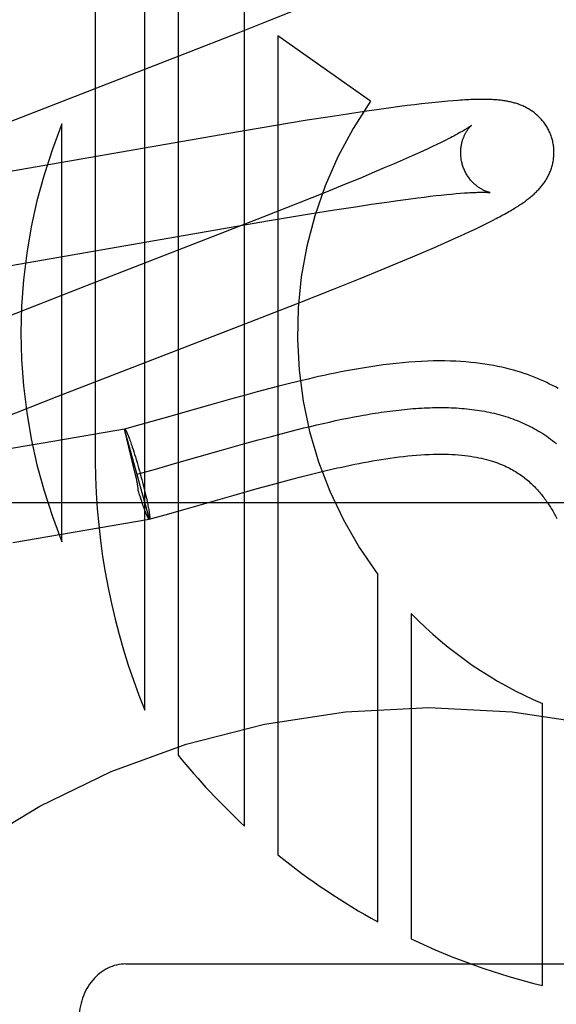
# Model space of a CAD drawing. Header units: inches. Extents: x 0 to 309, y 0 to 200.
# Tile 25 of 64: x 107.794 to 107.909, y 102.015 to 102.226. Entities that reach past the tile are written whole.
import ezdxf

# ---------------------------------------------------------------- set-up
doc = ezdxf.new("R2010")
doc.units = ezdxf.units.IN
doc.header["$LTSCALE"] = 17
doc.header["$MEASUREMENT"] = 0
doc.linetypes.add('HIDDEN', pattern=[0.2, 0.1, -0.1])
doc.layers.add('DEFAULT_2', color=8, linetype='HIDDEN')

msp = doc.modelspace()

# ---------------------------------------------------------------- linework, layer by layer
at = {"layer": 'DEFAULT_2', "color": 8, "linetype": 'HIDDEN'}
for p, q in [((107.810023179, 102.4370909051), (107.810023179, 102.1312973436)), ((107.820621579, 102.0778530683), (107.820621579, 102.4370909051)), ((107.827763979, 102.4370909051), (107.827763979, 102.0682264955)), ((107.842048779, 102.0529721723), (107.842048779, 102.4370909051)), ((107.8474774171, 102.2258024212), (107.8530406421, 102.2280475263)), ((107.8406538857, 102.2230877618), (107.8474774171, 102.2258024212)), ((107.8293216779, 102.2186425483), (107.8406538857, 102.2230877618)), ((107.8690599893, 102.2084624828), (107.8491911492, 102.2224326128)), ((107.8491911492, 102.2224326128), (107.8491911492, 102.0467980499)), ((107.7862309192, 102.2019349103), (107.8293216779, 102.2186425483)), ((107.878466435, 102.2076917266), (107.8769220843, 102.2075007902)), ((107.8799707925, 102.2078699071), (107.878466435, 102.2076917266)), ((107.8814516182, 102.2080367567), (107.8799707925, 102.2078699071)), ((107.8829179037, 102.2081924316), (107.8814516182, 102.2080367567)), ((107.8843199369, 102.2083310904), (107.8829179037, 102.2081924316)), ((107.8855959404, 102.2084473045), (107.8843199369, 102.2083310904)), ((107.8867452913, 102.2085426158), (107.8855959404, 102.2084473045)), ((107.8641063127, 102.2056975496), (107.8603502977, 102.2051183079)), ((107.8677222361, 102.2062373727), (107.8641063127, 102.2056975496)), ((107.8703408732, 102.2066151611), (107.8677222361, 102.2062373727)), ((107.8728796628, 102.2069688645), (107.8703408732, 102.2066151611)), ((107.8753351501, 102.2072970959), (107.8728796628, 102.2069688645)), ((107.8769220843, 102.2075007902), (107.8753351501, 102.2072970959)), ((107.802880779, 102.1139793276), (107.802880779, 102.2035560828)), ((107.8554704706, 102.204343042), (107.8483225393, 102.2031717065)), ((107.8603502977, 102.2051183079), (107.8554704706, 102.204343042)), ((107.8386573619, 102.2015400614), (107.7922105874, 102.1934513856)), ((107.8483225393, 102.2031717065), (107.8386573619, 102.2015400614)), ((107.8832846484, 102.1991836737), (107.8823259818, 102.1987266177)), ((107.8841851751, 102.1996205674), (107.8832846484, 102.1991836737)), ((107.8850266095, 102.200036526), (107.8841851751, 102.1996205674)), ((107.8858081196, 102.2004307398), (107.8850266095, 102.200036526)), ((107.8791120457, 102.1972416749), (107.8779319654, 102.1967109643)), ((107.8802385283, 102.1977549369), (107.8791120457, 102.1972416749)), ((107.881310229, 102.1982501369), (107.8802385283, 102.1977549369)), ((107.8823259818, 102.1987266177), (107.881310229, 102.1982501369)), ((107.8740818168, 102.1950195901), (107.8719901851, 102.1941213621)), ((107.8760638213, 102.1958833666), (107.8740818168, 102.1950195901)), ((107.8779319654, 102.1967109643), (107.8760638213, 102.1958833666)), ((107.869793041, 102.1931902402), (107.8667067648, 102.19190021)), ((107.8719901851, 102.1941213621), (107.869793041, 102.1931902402)), ((107.8667067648, 102.19190021), (107.8634503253, 102.1905577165)), ((107.8591560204, 102.188810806), (107.8537019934, 102.1866220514)), ((107.8634503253, 102.1905577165), (107.8591560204, 102.188810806)), ((107.8863789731, 102.1885316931), (107.887371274, 102.1886210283)), ((107.887371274, 102.1886210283), (107.8883008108, 102.1886976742)), ((107.8537019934, 102.1866220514), (107.845978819, 102.1835644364)), ((107.8692686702, 102.1863462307), (107.8725376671, 102.1868232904)), ((107.8725376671, 102.1868232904), (107.8748670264, 102.1871509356)), ((107.8748670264, 102.1871509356), (107.8770865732, 102.187451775)), ((107.8770865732, 102.187451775), (107.8791917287, 102.1877250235)), ((107.8791917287, 102.1877250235), (107.8805293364, 102.1878915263)), ((107.8805293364, 102.1878915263), (107.8818128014, 102.1880453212)), ((107.8818128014, 102.1880453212), (107.8830407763, 102.188186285)), ((107.8830407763, 102.188186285), (107.8842119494, 102.18831434)), ((107.8842119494, 102.18831434), (107.8853251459, 102.1884294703)), ((107.8853251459, 102.1884294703), (107.8863789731, 102.1885316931)), ((107.8555191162, 102.1841867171), (107.8612821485, 102.1851160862)), ((107.8612821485, 102.1851160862), (107.8658227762, 102.1858252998)), ((107.8658227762, 102.1858252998), (107.8692686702, 102.1863462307)), ((107.845978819, 102.1835644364), (107.8314691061, 102.1779013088)), ((107.8354184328, 102.1807871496), (107.8473631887, 102.1828304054)), ((107.8473631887, 102.1828304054), (107.8555191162, 102.1841867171)), ((107.8934375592, 102.1819883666), (107.8943347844, 102.1824357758)), ((107.8943347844, 102.1824357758), (107.8951741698, 102.1828624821)), ((107.8951741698, 102.1828624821), (107.8959633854, 102.1832718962)), ((107.7884744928, 102.1726145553), (107.8354184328, 102.1807871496)), ((107.8891034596, 102.1799233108), (107.8903137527, 102.1804865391)), ((107.8903137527, 102.1804865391), (107.8914354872, 102.1810170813)), ((107.8914354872, 102.1810170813), (107.8924741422, 102.1815167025)), ((107.8924741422, 102.1815167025), (107.8934375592, 102.1819883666)), ((107.8827197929, 102.1770704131), (107.8849691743, 102.1780567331)), ((107.8849691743, 102.1780567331), (107.886417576, 102.1787018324)), ((107.886417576, 102.1787018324), (107.8878013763, 102.1793266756)), ((107.8878013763, 102.1793266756), (107.8891034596, 102.1799233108)), ((107.8314691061, 102.1779013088), (107.8082689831, 102.1689243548)), ((107.8780387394, 102.1750662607), (107.8804129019, 102.1760754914)), ((107.8804129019, 102.1760754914), (107.8827197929, 102.1770704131)), ((107.8747389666, 102.1736841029), (107.8780387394, 102.1750662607)), ((107.8667846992, 102.1704264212), (107.8712861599, 102.1722588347)), ((107.8712861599, 102.1722588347), (107.8747389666, 102.1736841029)), ((107.8611282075, 102.1681558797), (107.8667846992, 102.1704264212)), ((107.8082689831, 102.1689243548), (107.7892438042, 102.1615159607)), ((107.8531968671, 102.1650159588), (107.8611282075, 102.1681558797)), ((107.8384651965, 102.159266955), (107.8531968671, 102.1650159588)), ((107.8018564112, 102.1450792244), (107.8384651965, 102.159266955)), ((107.8474711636, 102.1468308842), (107.8447629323, 102.1461110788)), ((107.849375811, 102.1473250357), (107.8474711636, 102.1468308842)), ((107.8513709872, 102.1478304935), (107.849375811, 102.1473250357)), ((107.8534641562, 102.1483457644), (107.8513709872, 102.1478304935)), ((107.7899064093, 102.1403840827), (107.8018564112, 102.1450792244)), ((107.8389878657, 102.1445232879), (107.8345035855, 102.1432569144)), ((107.8422059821, 102.1454157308), (107.8389878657, 102.1445232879)), ((107.8447629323, 102.1461110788), (107.8422059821, 102.1454157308)), ((107.8345035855, 102.1432569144), (107.8247449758, 102.1404692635)), ((107.8247449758, 102.1404692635), (107.8195691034, 102.1390080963)), ((107.8615438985, 102.1399387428), (107.8628755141, 102.1402198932)), ((107.8628755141, 102.1402198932), (107.8641986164, 102.1404889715)), ((107.8641986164, 102.1404889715), (107.8655130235, 102.1407454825)), ((107.8162867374, 102.1380989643), (107.7988336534, 102.1350880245)), ((107.8216411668, 102.1188419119), (107.8162867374, 102.1380989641)), ((107.8186694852, 102.1282862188), (107.8162900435, 102.1380870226)), ((107.8162900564, 102.1380870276), (107.816320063, 102.1381081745)), ((107.8195691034, 102.1390080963), (107.8163200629, 102.1381081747)), ((107.851999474, 102.1376742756), (107.8533855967, 102.1380260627)), ((107.8533855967, 102.1380260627), (107.8547644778, 102.1383692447)), ((107.8547644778, 102.1383692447), (107.8561359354, 102.1387033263)), ((107.8561359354, 102.1387033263), (107.8574997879, 102.1390278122)), ((107.8574997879, 102.1390278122), (107.8588558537, 102.139342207)), ((107.8588558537, 102.139342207), (107.8602039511, 102.1396460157)), ((107.8602039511, 102.1396460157), (107.8615438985, 102.1399387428)), ((107.8171708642, 102.1364963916), (107.8172593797, 102.1362633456)), ((107.8172593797, 102.1362633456), (107.8173509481, 102.1360163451)), ((107.8173509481, 102.1360163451), (107.8174454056, 102.135755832)), ((107.8174454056, 102.135755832), (107.8175425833, 102.1354822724)), ((107.8421091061, 102.135012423), (107.8449665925, 102.1358035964)), ((107.8449665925, 102.1358035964), (107.847799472, 102.1365722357)), ((107.847799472, 102.1365722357), (107.849907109, 102.1371315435)), ((107.849907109, 102.1371315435), (107.851999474, 102.1376742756)), ((107.7988336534, 102.1350880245), (107.7886409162, 102.1333766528)), ((107.8175425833, 102.1354822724), (107.8176423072, 102.1351961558)), ((107.8176423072, 102.1351961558), (107.8177443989, 102.1348979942)), ((107.8177443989, 102.1348979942), (107.8178486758, 102.1345883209)), ((107.8178486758, 102.1345883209), (107.8179549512, 102.1342676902)), ((107.8179549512, 102.1342676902), (107.8181176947, 102.1337674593)), ((107.8181176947, 102.1337674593), (107.8182838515, 102.1332458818)), ((107.8370536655, 102.1335855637), (107.8421091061, 102.135012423)), ((107.8182838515, 102.1332458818), (107.8184527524, 102.1327050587)), ((107.8184527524, 102.1327050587), (107.8186237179, 102.1321471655)), ((107.8186237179, 102.1321471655), (107.8187960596, 102.1315744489)), ((107.8187960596, 102.1315744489), (107.8189690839, 102.1309892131)), ((107.8275034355, 102.1308572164), (107.8370536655, 102.1335855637)), ((107.818965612, 102.1284644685), (107.8224099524, 102.129418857)), ((107.8189690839, 102.1309892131), (107.8191420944, 102.1303938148)), ((107.8191420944, 102.1303938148), (107.8193143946, 102.1297906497)), ((107.8193143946, 102.1297906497), (107.8194852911, 102.1291821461)), ((107.8224099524, 102.129418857), (107.8275034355, 102.1308572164)), ((107.818768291, 102.1278352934), (107.8186694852, 102.1282862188)), ((107.8188419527, 102.1274892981), (107.818768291, 102.1278352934)), ((107.8194852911, 102.1291821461), (107.8196552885, 102.1285663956)), ((107.8196552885, 102.1285663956), (107.8198224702, 102.1279502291)), ((107.8198224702, 102.1279502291), (107.8199861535, 102.1273361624)), ((107.8199861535, 102.1273361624), (107.8201456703, 102.1267267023)), ((107.8500567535, 102.1268241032), (107.8524622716, 102.1274634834)), ((107.8524622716, 102.1274634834), (107.8541142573, 102.1278929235)), ((107.8541142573, 102.1278929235), (107.8558015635, 102.1283222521)), ((107.8558015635, 102.1283222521), (107.8575199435, 102.1287486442)), ((107.8575199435, 102.1287486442), (107.8592677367, 102.1291700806)), ((107.8201456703, 102.1267267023), (107.820300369, 102.1261243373)), ((107.820300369, 102.1261243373), (107.8204496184, 102.1255315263)), ((107.8204496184, 102.1255315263), (107.8205928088, 102.1249506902)), ((107.8398219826, 102.123976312), (107.8447467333, 102.1253663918)), ((107.8447467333, 102.1253663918), (107.8477330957, 102.1261930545)), ((107.8477330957, 102.1261930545), (107.8500567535, 102.1268241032)), ((107.8193620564, 102.1246033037), (107.8192481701, 102.1249777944)), ((107.8195315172, 102.1240545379), (107.8193620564, 102.1246033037)), ((107.8196988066, 102.1235230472), (107.8195315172, 102.1240545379)), ((107.8198666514, 102.1229970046), (107.8196988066, 102.1235230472)), ((107.8199710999, 102.1226810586), (107.8198088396, 102.1231792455)), ((107.8205928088, 102.1249506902), (107.820729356, 102.1243841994)), ((107.820729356, 102.1243841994), (107.8208587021, 102.123834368)), ((107.8208587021, 102.123834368), (107.8209803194, 102.1233034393)), ((107.8209803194, 102.1233034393), (107.8210568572, 102.1229610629)), ((107.8302846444, 102.1212516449), (107.8398219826, 102.123976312)), ((108.1315409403, 102.1222909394), (107.6315409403, 102.1222909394)), ((107.8200771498, 102.1223614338), (107.8199710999, 102.1226810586)), ((107.8201812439, 102.1220525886), (107.8200771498, 102.1223614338)), ((107.8202831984, 102.121755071), (107.8201812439, 102.1220525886)), ((107.8203828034, 102.1214694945), (107.8202831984, 102.121755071)), ((107.8204798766, 102.1211963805), (107.8203828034, 102.1214694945)), ((107.8205742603, 102.1209361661), (107.8204798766, 102.1211963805)), ((107.8210568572, 102.1229610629), (107.8211295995, 102.1226286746)), ((107.8211295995, 102.1226286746), (107.8211984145, 102.1223068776)), ((107.8211984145, 102.1223068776), (107.8212631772, 102.1219962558)), ((107.8212631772, 102.1219962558), (107.8213237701, 102.1216973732)), ((107.8213237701, 102.1216973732), (107.8213800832, 102.121410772)), ((107.8213800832, 102.121410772), (107.8214320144, 102.1211369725)), ((107.8214320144, 102.1211369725), (107.8214794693, 102.1208764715)), ((107.8249997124, 102.1197594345), (107.8302846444, 102.1212516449)), ((107.820665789, 102.1206893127), (107.8205742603, 102.1209361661)), ((107.8207543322, 102.1204561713), (107.820665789, 102.1206893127)), ((107.8208397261, 102.1202371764), (107.8207974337, 102.1203448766)), ((107.8216111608, 102.1188207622), (107.8249997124, 102.1197594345)), ((107.8027517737, 102.1155653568), (107.821610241, 102.1188239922)), ((107.8216411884, 102.1188419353), (107.8216102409, 102.1188239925)), ((107.8216411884, 102.1188419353), (107.8216111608, 102.1188207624)), ((107.7923167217, 102.1138109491), (107.8027517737, 102.1155653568)), ((107.8706183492, 102.0324413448), (107.8706183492, 102.1069276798)), ((107.8777598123, 102.0985706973), (107.8777598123, 102.0287883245)), ((107.9058704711, 102.0188072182), (107.9058704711, 102.0792823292)), ((107.8165409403, 102.0234140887), (107.9465409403, 102.0234140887))]:
    msp.add_line(p, q, dxfattribs=at)
for points in [[(107.9079738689, 102.2003042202), (107.9079123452, 102.200516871), (107.9078346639, 102.2007642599), (107.9077509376, 102.2010097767), (107.9076612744, 102.2012531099), (107.907565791, 102.2014939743), (107.9074645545, 102.2017322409), (107.9073576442, 102.2019677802), (107.907245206, 102.2022003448), (107.9071273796, 102.2024297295), (107.9070043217, 102.2026557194), (107.9068762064, 102.2028780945), (107.9067431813, 102.2030967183), (107.9066053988, 102.2033114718), (107.9064630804, 102.2035221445), (107.9063164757, 102.2037285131), (107.9061656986, 102.2039305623), (107.9060108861, 102.2041282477), (107.9058522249, 102.20432148), (107.9056898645, 102.2045102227), (107.9055240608, 102.2046943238), (107.9053550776, 102.2048736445), (107.9051830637, 102.2050481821), (107.9050081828, 102.20521793), (107.9048306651, 102.2053828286), (107.9046508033, 102.2055427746), (107.904468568, 102.2056979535), (107.9042840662, 102.2058484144), (107.9040970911, 102.205994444), (107.9039074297, 102.2061362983), (107.9037150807, 102.2062740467), (107.9035198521, 102.2064078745), (107.9033220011, 102.2065376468), (107.903121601, 102.2066633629), (107.9029189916, 102.2067848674), (107.902714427, 102.206902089), (107.902508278, 102.2070149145), (107.9023010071, 102.2071232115), (107.9020926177, 102.2072271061), (107.9018833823, 102.2073265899), (107.9016728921, 102.2074219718), (107.9014608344, 102.2075134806), (107.9012470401, 102.2076012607), (107.9010311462, 102.2076855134), (107.9008132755, 102.2077662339), (107.9005932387, 102.2078435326), (107.9003715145, 102.2079172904), (107.900148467, 102.2079874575), (107.8999242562, 102.2080540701), (107.8996991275, 102.2081171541), (107.899473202, 102.2081767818), (107.8992467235, 102.2082330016), (107.8990195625, 102.2082859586), (107.8987917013, 102.2083357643), (107.8985630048, 102.2083825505), (107.8983333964, 102.2084264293), (107.8981026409, 102.2084675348), (107.8978705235, 102.2085059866), (107.8976368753, 102.2085418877), (107.8974015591, 102.2085753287), (107.8971642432, 102.2086064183), (107.8969247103, 102.2086352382), (107.8966824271, 102.208661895), (107.8964369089, 102.2086864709), (107.8961876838, 102.2087090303), (107.89593424, 102.2087296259), (107.8956760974, 102.2087482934), (107.895412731, 102.2087650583), (107.8951436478, 102.2087799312), (107.8948682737, 102.2087929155), (107.8945862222, 102.2088039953), (107.8942970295, 102.2088131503), (107.894000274, 102.2088203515), (107.8936955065, 102.2088255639), (107.8933822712, 102.2088287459), (107.893060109, 102.2088298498), (107.892728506, 102.2088288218), (107.8923869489, 102.2088256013), (107.8920348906, 102.208820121), (107.8916717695, 102.208812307), (107.8912970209, 102.2088020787), (107.8909100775, 102.2087893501), (107.8905102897, 102.2087740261), (107.8900971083, 102.2087560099), (107.8896695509, 102.2087351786), (107.8892267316, 102.2087114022), (107.888767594, 102.2086845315), (107.8882911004, 102.2086544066), (107.8877960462, 102.2086208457), (107.8867452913, 102.2085426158)], [(107.8906547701, 102.2032425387), (107.8906476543, 102.2032366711), (107.8906334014, 102.2032251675), (107.8906115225, 102.2032078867), (107.8905815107, 102.2031846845), (107.8905428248, 102.2031554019), (107.8904948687, 102.2031198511), (107.8904371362, 102.203077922), (107.890369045, 102.2030294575), (107.8902901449, 102.2029744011), (107.890199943, 102.202912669), (107.8900979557, 102.2028441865), (107.889983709, 102.2027688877), (107.8898566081, 102.2026866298), (107.8897160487, 102.2025972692), (107.8895614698, 102.2025006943), (107.8893921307, 102.2023966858), (107.8892078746, 102.2022853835), (107.8890083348, 102.2021667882), (107.8887935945, 102.202041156), (107.888563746, 102.2019087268), (107.8883187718, 102.2017696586), (107.8880588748, 102.2016242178), (107.8877837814, 102.2014723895), (107.8874933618, 102.201314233), (107.8871874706, 102.2011497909), (107.8868659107, 102.2009790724), (107.8865287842, 102.2008022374), (107.8861761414, 102.2006194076), (107.8858081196, 102.2004307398)], [(107.8887048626, 102.1949464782), (107.888652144, 102.1951446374), (107.888596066, 102.1953780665), (107.8885462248, 102.1956123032), (107.8885026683, 102.1958468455), (107.8884654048, 102.1960812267), (107.888434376, 102.1963152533), (107.8884095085, 102.1965487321), (107.888390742, 102.1967812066), (107.888377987, 102.1970122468), (107.8883711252, 102.1972415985), (107.8883700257, 102.1974689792), (107.8883745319, 102.1976940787), (107.8883844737, 102.1979166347), (107.8883996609, 102.1981362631), (107.8884198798, 102.1983525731), (107.8884449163, 102.1985653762), (107.8884745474, 102.1987745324), (107.8885084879, 102.19897957), (107.8885464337, 102.1991800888), (107.8885880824, 102.1993758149), (107.8886330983, 102.199566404), (107.8886811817, 102.1997517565), (107.8887319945, 102.1999316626), (107.8887852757, 102.2001061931), (107.8888407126, 102.2002752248), (107.8888981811, 102.2004391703), (107.8889575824, 102.2005983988), (107.8890186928, 102.200752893), (107.8890814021, 102.2009029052), (107.8891453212, 102.2010480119), (107.8892100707, 102.2011878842), (107.8892754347, 102.2013225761), (107.8893410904, 102.2014519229), (107.8894069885, 102.2015762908), (107.8894730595, 102.2016959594), (107.8895391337, 102.2018109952), (107.8896050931, 102.2019215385), (107.889670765, 102.2020276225), (107.889735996, 102.2021293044), (107.8898006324, 102.2022266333), (107.8898645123, 102.2023196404), (107.8899275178, 102.2024084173), (107.8899895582, 102.2024930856), (107.8900503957, 102.202573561), (107.8901098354, 102.202649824), (107.890167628, 102.202721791), (107.8902235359, 102.2027894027), (107.8902772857, 102.2028525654), (107.8903285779, 102.2029111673), (107.8903772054, 102.2029652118), (107.8904229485, 102.2030146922), (107.8904655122, 102.2030595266), (107.8905046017, 102.2030996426), (107.8905399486, 102.2031350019), (107.890571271, 102.2031655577), (107.8905982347, 102.2031912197), (107.8906205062, 102.2032119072), (107.8906376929, 102.2032274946), (107.8906493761, 102.2032378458), (107.8906538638, 102.2032417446)], [(107.8959633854, 102.1832718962), (107.8963415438, 102.1834712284), (107.8967093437, 102.1836672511), (107.8970673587, 102.1838602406), (107.8974156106, 102.1840501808), (107.8977542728, 102.1842371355), (107.8980835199, 102.1844211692), (107.8984035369, 102.1846023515), (107.8987145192, 102.1847807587), (107.8990166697, 102.1849564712), (107.8993101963, 102.185129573), (107.8995953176, 102.1853001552), (107.8998722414, 102.1854683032), (107.9001412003, 102.1856341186), (107.9004023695, 102.1857976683), (107.9006559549, 102.1859590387), (107.900902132, 102.1861182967), (107.9011410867, 102.1862755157), (107.9013730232, 102.1864307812), (107.9015980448, 102.1865841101), (107.9018166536, 102.1867357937), (107.9020291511, 102.1868859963), (107.9022361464, 102.1870351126), (107.9024381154, 102.1871834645), (107.9026355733, 102.1873314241), (107.9028289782, 102.1874793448), (107.9030187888, 102.1876276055), (107.9032055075, 102.187776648), (107.9033892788, 102.1879266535), (107.9035703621, 102.1880779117), (107.9037488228, 102.1882305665), (107.9039247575, 102.1883847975), (107.9040982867, 102.1885408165), (107.9042695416, 102.1886988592), (107.9044385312, 102.1888590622), (107.9046053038, 102.189021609), (107.9047698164, 102.1891866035), (107.9049321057, 102.1893542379), (107.9050919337, 102.1895244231), (107.9052491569, 102.1896971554), (107.9054035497, 102.1898723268), (107.905554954, 102.1900498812), (107.9057030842, 102.1902295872), (107.9058475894, 102.1904110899), (107.9059885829, 102.1905945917), (107.9061259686, 102.1907800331), (107.9062599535, 102.1909677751), (107.9063906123, 102.191158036), (107.9065180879, 102.1913511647), (107.9066425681, 102.1915476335), (107.906763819, 102.1917472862), (107.906881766, 102.1919502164), (107.9069960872, 102.1921560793), (107.9071065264, 102.1923645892), (107.9072129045, 102.1925755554), (107.9073150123, 102.1927886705), (107.9074127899, 102.1930039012), (107.9075060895, 102.193221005), (107.9075949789, 102.1934402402), (107.9076794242, 102.1936616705), (107.9077594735, 102.1938856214), (107.9078351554, 102.1941124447), (107.9079063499, 102.1943421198), (107.9079729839, 102.1945748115), (107.908034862, 102.1948102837), (107.9080918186, 102.1950483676), (107.9081437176, 102.1952889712), (107.9081904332, 102.1955320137), (107.908231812, 102.1957772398), (107.9082677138, 102.1960243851), (107.908298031, 102.196273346), (107.908322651, 102.1965239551), (107.9083414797, 102.1967761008), (107.9083544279, 102.19702971), (107.9083613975, 102.1972844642), (107.9083623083, 102.1975400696), (107.9083570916, 102.1977963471), (107.908345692, 102.1980531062), (107.9083280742, 102.1983100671), (107.9083042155, 102.1985669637), (107.9082741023, 102.1988235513), (107.9082377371, 102.1990795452), (107.9081951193, 102.1993347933), (107.9081462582, 102.199589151), (107.9080912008, 102.1998423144), (107.9080300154, 102.2000939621), (107.9079738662, 102.2003042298)], [(107.8946536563, 102.1888481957), (107.8946576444, 102.18884759), (107.8946506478, 102.1888488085), (107.894636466, 102.1888514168), (107.8946153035, 102.1888555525), (107.8945873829, 102.1888613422), (107.8945528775, 102.1888689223), (107.8945120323, 102.1888784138), (107.8944650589, 102.1888899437), (107.8944122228, 102.188903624), (107.894353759, 102.1889195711), (107.8942899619, 102.1889378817), (107.8942211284, 102.1889586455), (107.8941474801, 102.188981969), (107.8940692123, 102.1890079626), (107.8939866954, 102.1890366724), (107.893900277, 102.1890681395), (107.8938101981, 102.1891024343), (107.8937167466, 102.1891396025), (107.8936200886, 102.1891797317), (107.893520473, 102.1892228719), (107.8934179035, 102.1892691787), (107.893312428, 102.1893187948), (107.8932041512, 102.1893718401), (107.8930931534, 102.1894284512), (107.8929795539, 102.1894887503), (107.892863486, 102.189552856), (107.8927449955, 102.1896209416), (107.8926242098, 102.1896931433), (107.8925010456, 102.1897697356), (107.8923753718, 102.1898510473), (107.8922475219, 102.1899371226), (107.8921176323, 102.1900281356), (107.8919861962, 102.190124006), (107.8918537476, 102.1902245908), (107.8917202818, 102.1903301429), (107.8915860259, 102.1904407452), (107.891450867, 102.190556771), (107.8913147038, 102.1906786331), (107.8911778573, 102.1908063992), (107.8910405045, 102.1909402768), (107.8909030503, 102.1910802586), (107.8907658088, 102.1912264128), (107.8906292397, 102.1913786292), (107.8904937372, 102.1915368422), (107.8903597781, 102.1917008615), (107.8902278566, 102.1918704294), (107.8900982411, 102.1920455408), (107.8899712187, 102.1922261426), (107.8898471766, 102.1924120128), (107.8897264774, 102.192602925), (107.889609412, 102.1927987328), (107.8894962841, 102.1929992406), (107.8893873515, 102.1932042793), (107.8892828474, 102.1934136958), (107.8891830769, 102.1936271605), (107.8890883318, 102.1938443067), (107.888998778, 102.1940650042), (107.8889145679, 102.1942891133), (107.8888359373, 102.1945162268), (107.8887631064, 102.1947458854), (107.8887048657, 102.194946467)], [(107.8883008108, 102.1886976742), (107.8891690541, 102.188762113), (107.889580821, 102.1887899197), (107.8899759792, 102.1888147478), (107.8903535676, 102.1888366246), (107.8907121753, 102.1888555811), (107.8910501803, 102.1888716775), (107.8913682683, 102.1888851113), (107.8916662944, 102.1888960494), (107.8919454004, 102.1889047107), (107.892206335, 102.1889112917), (107.8924499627, 102.1889159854), (107.8926770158, 102.1889189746), (107.8928884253, 102.1889204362), (107.8930850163, 102.1889205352), (107.893267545, 102.1889194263), (107.8934367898, 102.1889172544), (107.8935932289, 102.1889141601), (107.8937374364, 102.1889102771), (107.8938697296, 102.1889057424), (107.8939904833, 102.1889006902), (107.8941000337, 102.1888952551), (107.8941987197, 102.1888895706), (107.8942868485, 102.1888837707), (107.8943647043, 102.1888779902), (107.8944326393, 102.188872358), (107.8944909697, 102.1888670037), (107.8945400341, 102.1888620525), (107.8945801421, 102.1888576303), (107.8946116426, 102.1888538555), (107.8946348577, 102.1888508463), (107.8946500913, 102.1888487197), (107.8946536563, 102.1888481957)], [(107.9092643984, 102.1468246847), (107.9086663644, 102.1471542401), (107.9080567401, 102.1474770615), (107.9074353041, 102.1477929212), (107.9068014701, 102.1481017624), (107.9061548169, 102.1484034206), (107.9054945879, 102.14869786), (107.9048198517, 102.1489850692), (107.9041305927, 102.1492645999), (107.9034266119, 102.1495360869), (107.9027074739, 102.1497992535), (107.9019730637, 102.1500537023), (107.9012221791, 102.1502993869), (107.9004538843, 102.1505360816), (107.899667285, 102.1507634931), (107.8988616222, 102.1509812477), (107.8980354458, 102.1511891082), (107.8971874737, 102.1513867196), (107.8963162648, 102.1515736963), (107.8954201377, 102.1517496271), (107.8944983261, 102.1519138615), (107.8935492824, 102.1520658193), (107.8925735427, 102.1522045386), (107.8915711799, 102.1523291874), (107.8905420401, 102.1524390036), (107.8894864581, 102.1525332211), (107.8884029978, 102.1526112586), (107.8872907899, 102.1526724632), (107.8861482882, 102.1527161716), (107.8849736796, 102.1527416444), (107.8837667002, 102.1527480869), (107.8825251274, 102.1527347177), (107.8812528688, 102.1527008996), (107.8799520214, 102.1526462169), (107.8786261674, 102.1525704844), (107.8772778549, 102.1524736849), (107.8759128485, 102.1523563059), (107.8745349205, 102.1522189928), (107.8731532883, 102.1520632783), (107.8717765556, 102.1518910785), (107.8704115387, 102.1517043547), (107.8690688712, 102.1515058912), (107.8677467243, 102.1512968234), (107.8664474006, 102.15107885), (107.865169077, 102.1508529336), (107.8639107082, 102.1506200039), (107.8626721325, 102.1503809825), (107.8614526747, 102.150136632), (107.8602526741, 102.1498878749), (107.8590721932, 102.1496355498), (107.8579112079, 102.1493804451), (107.8567695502, 102.1491232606), (107.8556476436, 102.1488646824), (107.8534641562, 102.1483457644)], [(107.8655130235, 102.1407454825), (107.866818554, 102.1409889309), (107.8674679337, 102.1411056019), (107.868115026, 102.1412188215), (107.8687598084, 102.1413285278), (107.869402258, 102.1414346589), (107.8700423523, 102.141537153), (107.8706800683, 102.141635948), (107.8713153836, 102.1417309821), (107.8719482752, 102.1418221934), (107.8725787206, 102.14190952), (107.8732066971, 102.1419928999), (107.8738321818, 102.1420722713), (107.8744551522, 102.1421475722), (107.8750755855, 102.1422187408), (107.875693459, 102.1422857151), (107.8763087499, 102.1423484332), (107.8769214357, 102.1424068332), (107.8775314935, 102.1424608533), (107.8781389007, 102.1425104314), (107.8787436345, 102.1425555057), (107.8793456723, 102.1425960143), (107.8799449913, 102.1426318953), (107.8805415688, 102.1426630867), (107.8811353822, 102.1426895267), (107.8817264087, 102.1427111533), (107.8823146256, 102.1427279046), (107.8829000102, 102.1427397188), (107.8834825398, 102.1427465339), (107.8840621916, 102.142748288), (107.8846389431, 102.1427449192), (107.8852127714, 102.1427363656), (107.8857836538, 102.1427225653), (107.8863515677, 102.1427034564), (107.8869164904, 102.1426789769), (107.8874783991, 102.142649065), (107.8880372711, 102.1426136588), (107.8885930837, 102.1425726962), (107.8891458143, 102.1425261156), (107.88969544, 102.1424738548), (107.8902419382, 102.1424158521), (107.8907852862, 102.1423520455), (107.8913254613, 102.142282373), (107.8918624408, 102.1422067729), (107.8923962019, 102.1421251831), (107.8929267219, 102.1420375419), (107.8934539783, 102.1419437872), (107.8939779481, 102.1418438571), (107.8944986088, 102.1417376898), (107.8950159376, 102.1416252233), (107.8955299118, 102.1415063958), (107.8960405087, 102.1413811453), (107.8965477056, 102.1412494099), (107.8970514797, 102.1411111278), (107.8975518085, 102.1409662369), (107.8980486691, 102.1408146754), (107.8985420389, 102.1406563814), (107.8990318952, 102.140491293), (107.8995182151, 102.1403193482), (107.9000009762, 102.1401404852), (107.9004801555, 102.139954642), (107.9009557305, 102.1397617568), (107.9014276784, 102.1395617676), (107.9018959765, 102.1393546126), (107.9023606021, 102.1391402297), (107.9028215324, 102.1389185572), (107.9032787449, 102.138689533), (107.9037322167, 102.1384530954), (107.9041819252, 102.1382091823), (107.9046278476, 102.1379577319), (107.9050699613, 102.1376986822), (107.9055082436, 102.1374319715), (107.9059426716, 102.1371575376), (107.9063732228, 102.1368753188), (107.9067998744, 102.1365852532), (107.9072226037, 102.1362872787), (107.907641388, 102.1359813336), (107.9080562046, 102.1356673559), (107.9084670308, 102.1353452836), (107.9088738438, 102.135015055)], [(107.816320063, 102.1381081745), (107.8163293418, 102.138109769), (107.8163448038, 102.138108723), (107.8163614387, 102.1381033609), (107.8163792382, 102.138093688), (107.8163981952, 102.1380797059), (107.8164183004, 102.1380614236), (107.8164395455, 102.1380388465), (107.8164619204, 102.1380119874), (107.8164854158, 102.1379808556), (107.8165100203, 102.1379454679), (107.8165357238, 102.1379058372), (107.816562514, 102.1378619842), (107.8165903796, 102.1378139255), (107.8166193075, 102.1377616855), (107.8166492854, 102.1377052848), (107.8166802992, 102.1376447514), (107.8167123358, 102.1375801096), (107.8167453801, 102.137511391), (107.8167794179, 102.1374386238), (107.8168144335, 102.1373618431), (107.8168504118, 102.1372810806), (107.8168873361, 102.1371963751), (107.8169251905, 102.1371077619), (107.8169639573, 102.1370152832), (107.81700362, 102.1369189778), (107.8170441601, 102.1368188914), (107.8170855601, 102.1367150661), (107.8171278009, 102.136607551), (107.8171708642, 102.1364963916)], [(107.8592677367, 102.1291700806), (107.8610477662, 102.1295852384), (107.8619514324, 102.1297900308), (107.8628655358, 102.1299927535), (107.8637887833, 102.1301927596), (107.8647209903, 102.1303896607), (107.8656599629, 102.1305826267), (107.8666039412, 102.1307709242), (107.8675515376, 102.1309538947), (107.8685009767, 102.1311308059), (107.8694517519, 102.1313011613), (107.870403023, 102.1314644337), (107.8713540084, 102.1316201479), (107.8723038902, 102.1317678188), (107.8732519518, 102.1319069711), (107.8741972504, 102.1320370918), (107.8751396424, 102.132157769), (107.8760787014, 102.1322685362), (107.8770142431, 102.1323689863), (107.877946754, 102.1324587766), (107.8788736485, 102.1325372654), (107.8797942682, 102.1326040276), (107.880703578, 102.1326584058), (107.8815978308, 102.1327000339), (107.8824734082, 102.1327287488), (107.8833262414, 102.1327446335), (107.8841549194, 102.1327480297), (107.8849563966, 102.1327394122), (107.8857322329, 102.1327193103), (107.8864827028, 102.13268825), (107.8872086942, 102.132646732), (107.887910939, 102.1325952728), (107.8885901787, 102.1325343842), (107.8892468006, 102.1324645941), (107.8898825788, 102.1323862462), (107.8904987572, 102.1322996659), (107.8910970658, 102.1322050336), (107.8916790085, 102.1321024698), (107.8922461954, 102.131992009), (107.892800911, 102.1318734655), (107.8933423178, 102.131747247), (107.8938711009, 102.1316134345), (107.8943851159, 102.1314728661), (107.8948830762, 102.1313263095), (107.8953636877, 102.131174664), (107.895825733, 102.1310189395), (107.8962682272, 102.1308602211), (107.8966894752, 102.1307000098), (107.8970907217, 102.1305387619), (107.8974714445, 102.1303776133), (107.8978352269, 102.130215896), (107.8981844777, 102.1300532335), (107.8985216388, 102.129889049), (107.8988489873, 102.129722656), (107.8991688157, 102.1295531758), (107.8994838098, 102.1293793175), (107.8997944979, 102.1292008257), (107.9001025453, 102.1290167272), (107.9004070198, 102.1288275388), (107.900707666, 102.1286334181), (107.9010042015, 102.1284345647), (107.901296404, 102.1282311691), (107.9015839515, 102.1280235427), (107.90186659, 102.1278119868), (107.9021439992, 102.1275968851), (107.9024157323, 102.1273787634), (107.9026819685, 102.1271576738), (107.9029427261, 102.1269338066), (107.9031980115, 102.126707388), (107.9034478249, 102.1264786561), (107.9036921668, 102.126247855), (107.9039309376, 102.1260153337), (107.9041644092, 102.1257810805), (107.9043927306, 102.1255451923), (107.9046161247, 102.1253076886), (107.9048348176, 102.1250685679), (107.9050488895, 102.1248279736), (107.9052584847, 102.1245859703), (107.9054635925, 102.1243427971), (107.905664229, 102.1240986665), (107.9058604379, 102.1238537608), (107.9060522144, 102.1236083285), (107.906239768, 102.1233623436), (107.9064231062, 102.1231160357), (107.9066027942, 102.1228688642), (107.9067792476, 102.1226204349), (107.9069528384, 102.1223703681), (107.9071241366, 102.1221179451), (107.907292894, 102.12186362), (107.9074591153, 102.1216074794), (107.9076226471, 102.1213498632), (107.9077832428, 102.1210912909), (107.9079412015, 102.1208314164), (107.9080965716, 102.1205702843), (107.9082498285, 102.1203071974), (107.9084014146, 102.1200414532), (107.9085514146, 102.1197729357), (107.9087001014, 102.1195011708), (107.9088473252, 102.1192264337), (107.9089930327, 102.1189488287)], [(107.8192481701, 102.1249777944), (107.8192374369, 102.1251084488), (107.8192243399, 102.1252441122), (107.8192088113, 102.1253851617), (107.8191910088, 102.1255306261), (107.8191710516, 102.1256796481), (107.8191490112, 102.1258321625), (107.8191249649, 102.125987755), (107.8190990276, 102.1261465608), (107.8190712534, 102.1263089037), (107.8190419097, 102.1264737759), (107.8190112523, 102.1266403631), (107.8189793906, 102.1268083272), (107.8189465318, 102.1269769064), (107.8189126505, 102.1271465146), (107.8188419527, 102.1274892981)], [(107.8216018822, 102.1188191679), (107.8215864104, 102.1188202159), (107.8215697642, 102.1188255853), (107.821551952, 102.1188352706), (107.8215329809, 102.1188492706), (107.8215128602, 102.118867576), (107.8214915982, 102.1188901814), (107.8214692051, 102.118917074), (107.8214456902, 102.1189482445), (107.8214210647, 102.1189836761), (107.8213953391, 102.1190233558), (107.8213685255, 102.119067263), (107.8213406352, 102.1191153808), (107.8213116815, 102.1191676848), (107.8212816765, 102.1192241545), (107.8212506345, 102.1192847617), (107.8212185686, 102.1193494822), (107.8211854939, 102.119418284), (107.8211514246, 102.1194911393), (107.8211163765, 102.1195680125), (107.8210803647, 102.119648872), (107.8210434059, 102.1197336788), (107.8210055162, 102.1198223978), (107.820966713, 102.1199149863), (107.8209270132, 102.1200114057), (107.8208864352, 102.1201116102), (107.8208449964, 102.1202155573), (107.8208027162, 102.1203231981), (107.8207596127, 102.1204344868)], [(107.8216102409, 102.1188239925), (107.8216008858, 102.1188232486), (107.8215851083, 102.118825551), (107.8215681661, 102.1188321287), (107.8215500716, 102.1188429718), (107.8215308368, 102.1188580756), (107.8215104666, 102.1188774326), (107.8214889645, 102.1189010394), (107.8214663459, 102.1189288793), (107.8214426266, 102.1189609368), (107.8214178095, 102.1189972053), (107.8213918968, 102.1190376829), (107.8213649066, 102.1190823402)], [(107.8214794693, 102.1208764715), (107.8215223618, 102.1206297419), (107.8215420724, 102.1205116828), (107.8215606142, 102.1203972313), (107.8215779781, 102.1202864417), (107.821594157, 102.1201793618), (107.8216091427, 102.1200760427), (107.8216229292, 102.1199765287), (107.8216355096, 102.1198808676), (107.8216468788, 102.1197891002), (107.8216570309, 102.1197012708), (107.8216659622, 102.1196174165), (107.8216736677, 102.1195375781), (107.8216801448, 102.1194617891), (107.8216853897, 102.1193900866), (107.8216894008, 102.1193225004), (107.8216921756, 102.119259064), (107.8216937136, 102.1191998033), (107.8216940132, 102.119144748), (107.8216930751, 102.1190939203), (107.821690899, 102.1190473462), (107.8216874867, 102.1190050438), (107.8216828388, 102.1189670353), (107.8216769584, 102.1189333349), (107.8216698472, 102.118903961), (107.8216615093, 102.1188789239), (107.82165195, 102.118858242), (107.8216411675, 102.1188419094)]]:
    msp.add_lwpolyline(points, dxfattribs=at)
msp.add_circle((107.8815409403, 101.9034140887), 0.175, dxfattribs=at)
for centre, radius, start, end in [((107.9397380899, 102.1587678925), 0.0863999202, 144.8885037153, 216.8701136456), ((107.9125612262, 102.1587677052), 0.1184727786, 157.7871865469, 202.2128134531), ((107.9540222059, 102.1320804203), 0.1440011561, 180.3115753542, 202.1217410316), ((107.9397375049, 102.1587680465), 0.0863999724, 224.1651408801, 246.9222627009), ((107.9397384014, 102.1587685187), 0.1440004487, 218.958850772, 227.2814131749), ((107.9397359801, 102.158766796), 0.1439978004, 231.038860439, 241.3151936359), ((107.9397387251, 102.1587691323), 0.1440013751, 244.5067343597, 256.3969435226)]:
    msp.add_arc(centre, radius, start, end, dxfattribs=at)
msp.add_ellipse((107.8165409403, 102.011541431), major_axis=(0, -0.0118726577), ratio=0.8422714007, start_param=3.1415926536, end_param=4.7123889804, dxfattribs=at)

doc.saveas('drawing.dxf')
